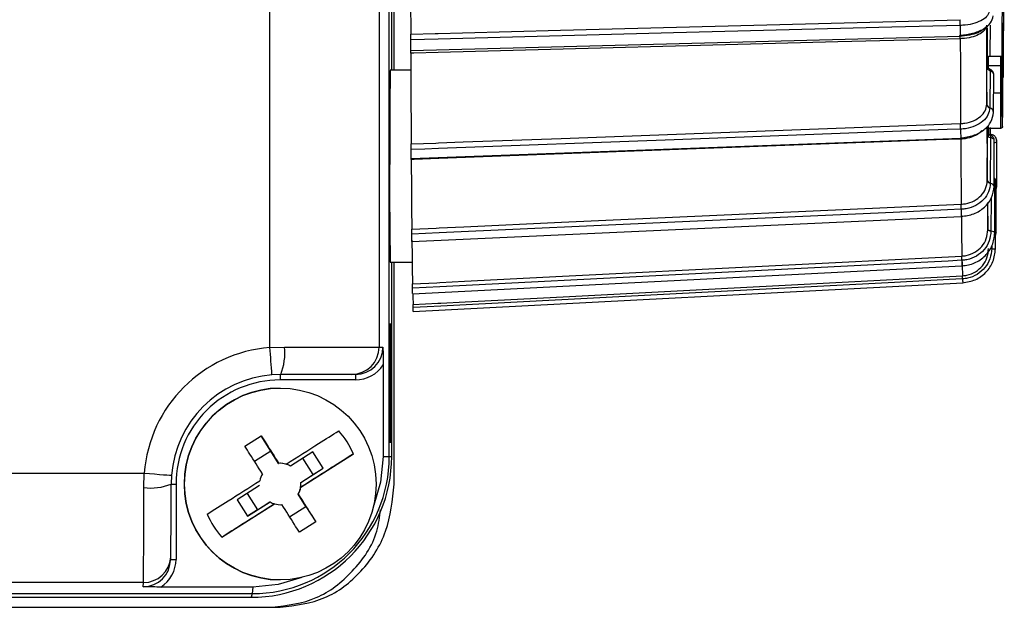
# Model space of a CAD drawing. Extents: x 5 to 297, y -3 to 205.
# Tile 6 of 38: x 47.22 to 50.81, y 67.44 to 69.58. Entities that reach past the tile are written whole.
import ezdxf

# ---------------------------------------------------------------- set-up
doc = ezdxf.new("R2010")
doc.units = 0
doc.layers.get('0').update_dxf_attribs({"linetype": 'CONTINUOUS'})

msp = doc.modelspace()

# ---------------------------------------------------------------- linework, layer by layer
at = {"color": 7, "linetype": 'CONTINUOUS'}
for p, q in [((48.1322, 68.3838), (48.1322, 75.0869)), ((48.5307, 75.0854), (48.5307, 68.3854)), ((48.568, 67.9854), (48.568, 72.8096)), ((48.5769, 69.3954), (48.5769, 70.1454)), ((48.5856, 69.3954), (48.5856, 70.1454)), ((48.6464, 69.4677), (50.6521, 69.5203)), ((50.7558, 69.4468), (50.8008, 69.4468)), ((50.7487, 69.2719), (50.7495, 69.4078)), ((50.7554, 69.4022), (50.7555, 69.4128)), ((50.7555, 69.4128), (50.8005, 69.4128)), ((48.6467, 69.3954), (48.5717, 69.3954)), ((50.7607, 69.3943), (50.7599, 69.2592)), ((50.7739, 69.242), (50.7746, 69.3782)), ((50.8094, 69.3697), (50.8094, 69.3697)), ((50.7599, 69.2592), (50.7599, 69.2585)), ((50.7558, 69.1839), (50.8008, 69.1839)), ((48.6481, 69.0731), (50.6537, 69.1475)), ((50.7507, 68.9934), (50.7513, 69.1599)), ((50.7625, 69.1499), (50.7619, 68.9845)), ((50.7759, 68.9717), (50.7764, 69.1385)), ((50.7856, 68.9718), (50.7851, 69.1387)), ((48.6483, 69.0701), (48.6482, 69.0732)), ((50.7619, 68.9845), (50.7619, 68.9836)), ((50.7782, 68.8017), (50.7785, 68.9878)), ((50.7833, 68.8018), (50.783, 68.9879)), ((50.783, 68.9603), (50.7856, 68.9717)), ((50.7808, 68.7438), (50.7808, 68.9364)), ((50.753, 68.8139), (50.7532, 68.9132)), ((48.6504, 68.7704), (50.6559, 68.8614)), ((50.6559, 68.8614), (50.6558, 68.862)), ((50.7642, 68.8093), (50.7642, 68.8082)), ((50.7808, 68.7896), (50.7833, 68.8018)), ((50.7668, 68.7455), (50.7668, 68.7445)), ((48.5717, 68.6954), (48.6515, 68.6954)), ((48.5769, 67.9854), (48.5769, 68.6954)), ((48.5856, 67.8854), (48.5856, 68.6954)), ((48.653, 68.58), (50.6584, 68.6815)), ((50.6584, 68.6815), (50.6583, 68.6817)), ((48.6558, 68.5151), (50.661, 68.6202)), ((48.5717, 68.4711), (48.5703, 68.0381)), ((48.5731, 68.0381), (48.5717, 68.4711)), ((48.1322, 68.3838), (48.1851, 68.3854)), ((48.1851, 68.3854), (48.5307, 68.3854)), ((48.5307, 68.3854), (48.5448, 68.3854)), ((48.5456, 68.3204), (48.5456, 67.9854)), ((48.1716, 68.2854), (48.1398, 68.2841)), ((48.4308, 68.2854), (48.1716, 68.2854)), ((48.4447, 68.2854), (48.4308, 68.2854)), ((48.4447, 68.2654), (48.1696, 68.2654)), ((48.17, 68.2354), (48.1696, 68.2354)), ((48.0411, 68.0234), (48.1009, 68.0612)), ((48.1355, 68.0056), (48.1009, 68.0612)), ((48.5703, 68.0381), (48.5731, 68.0381)), ((48.1355, 68.0056), (48.0758, 67.9678)), ((48.164, 67.9606), (48.1355, 68.0056)), ((48.2895, 68.0028), (48.2076, 67.9509)), ((48.3273, 67.943), (48.2895, 68.0028)), ((48.2447, 67.8733), (48.437, 67.9951)), ((48.29, 67.9196), (48.2523, 67.9792)), ((48.5456, 67.9854), (48.568, 67.9854)), ((48.568, 67.9854), (48.5769, 67.9854)), ((36.9704, 67.925), (47.6735, 67.925)), ((47.6719, 67.8721), (47.6735, 67.925)), ((48.164, 67.9606), (48.1647, 67.9606)), ((48.1912, 67.9578), (48.1914, 67.9578)), ((48.2072, 67.9509), (48.2076, 67.9509)), ((48.2454, 67.8911), (48.3273, 67.943)), ((48.29, 67.9196), (48.3273, 67.943)), ((47.7729, 67.9171), (47.7716, 67.8854)), ((48.245, 67.8911), (48.29, 67.9196)), ((48.245, 67.8911), (48.2454, 67.8911)), ((47.7896, 67.8854), (47.7896, 67.6103)), ((48.0949, 67.8796), (48.013, 67.8277)), ((48.2449, 67.8733), (48.2447, 67.8733)), ((48.013, 67.8277), (48.0508, 67.768)), ((48.0496, 67.8509), (48.0874, 67.7913)), ((48.0508, 67.768), (48.1327, 67.8198)), ((48.0874, 67.7913), (48.1324, 67.8198)), ((48.1324, 67.8198), (48.1327, 67.8198)), ((48.2353, 67.8479), (48.236, 67.8479)), ((48.2638, 67.8029), (48.2353, 67.8479)), ((47.9568, 67.6911), (48.1491, 67.8129)), ((48.0874, 67.7913), (48.0508, 67.768)), ((48.1491, 67.8129), (48.1494, 67.8129)), ((48.1756, 67.8101), (48.1762, 67.8101)), ((48.2041, 67.7651), (48.2638, 67.8029)), ((48.2638, 67.8029), (48.2996, 67.7473)), ((48.2996, 67.7473), (48.2398, 67.7095)), ((47.7695, 67.6035), (47.7705, 67.6185)), ((47.7705, 67.6185), (47.7707, 67.6253)), ((48.1696, 67.5354), (48.17, 67.5354)), ((47.6707, 67.5254), (36.9708, 67.5254)), ((47.6697, 67.5102), (47.6707, 67.5254)), ((48.0696, 67.5094), (47.7346, 67.5094)), ((48.0696, 67.5094), (48.068, 67.4854)), ((36.568, 67.4854), (48.068, 67.4854)), ((44.675, 67.4718), (48.0633, 67.4718)), ((48.068, 67.4854), (48.0633, 67.4718)), ((36.4514, 67.4354), (48.1702, 67.4354))]:
    msp.add_line(p, q, dxfattribs=at)
at = {"color": 1, "linetype": 'CONTINUOUS'}
for p, q in [((50.7743, 69.3129), (50.8004, 69.3129)), ((50.6539, 69.1444), (50.6538, 69.1475)), ((50.7644, 68.9282), (50.7642, 68.8093)), ((50.7668, 68.7539), (50.7668, 68.7455)), ((47.7716, 67.8854), (47.7896, 67.8854)), ((47.7699, 67.6103), (47.7896, 67.6103))]:
    msp.add_line(p, q, dxfattribs=at)
at = {"color": 7, "linetype": 'CONTINUOUS', "flags": 128}
for points in [[(48.6463, 69.5277), (48.7357, 69.53), (48.7463, 69.5303), (48.8357, 69.5326), (49.1934, 69.542), (50.652, 69.5802)], [(50.652, 69.5593), (50.6022, 69.558), (50.4029, 69.5528), (49.606, 69.5319), (48.7463, 69.5094), (48.6965, 69.5081), (48.6462, 69.5068)], [(50.7503, 69.5492), (50.7507, 69.4805), (50.7513, 69.3978)], [(50.7607, 69.5597), (50.7607, 69.5569), (50.7601, 69.4581), (50.76, 69.4468)], [(50.6522, 69.5108), (50.5628, 69.5084), (50.2052, 69.4991), (48.7465, 69.4608), (48.6571, 69.4585), (48.6465, 69.4582)], [(48.6479, 69.1268), (48.7374, 69.1301), (48.748, 69.1305), (48.8374, 69.1338), (49.195, 69.1471), (50.6536, 69.2011)], [(50.7515, 69.1562), (50.7513, 69.1812), (50.7512, 69.1876)], [(50.7536, 69.1901), (50.7539, 69.1741), (50.7545, 69.1537)], [(50.7603, 69.1839), (50.7603, 69.1812), (50.7601, 69.1562)], [(50.7622, 69.1598), (50.7623, 69.1839), (50.7623, 69.1864)], [(50.6536, 69.1807), (50.6038, 69.1788), (50.4046, 69.1715), (49.6077, 69.1419), (48.748, 69.1101), (48.6982, 69.1082), (48.648, 69.1064)], [(50.6537, 69.1475), (50.6537, 69.1481), (50.6537, 69.1491)], [(50.6539, 69.1444), (50.5645, 69.1411), (50.2069, 69.1279), (48.7483, 69.0738), (48.6589, 69.0705), (48.6483, 69.0701)], [(48.6502, 68.8158), (48.7396, 68.8198), (48.7502, 68.8203), (48.8396, 68.8244), (49.1972, 68.8406), (50.6557, 68.9068)], [(50.6557, 68.8882), (50.6059, 68.886), (50.4067, 68.8769), (49.6099, 68.8408), (48.7502, 68.8017), (48.7004, 68.7995), (48.6502, 68.7972)], [(50.7642, 68.8093), (50.7618, 68.8096), (50.7597, 68.8101), (50.7577, 68.8106), (50.7561, 68.8112), (50.7548, 68.8118), (50.7538, 68.8125), (50.7532, 68.8132), (50.753, 68.8139)], [(50.7642, 68.8082), (50.7618, 68.8086), (50.7597, 68.8091), (50.7577, 68.8096), (50.7561, 68.8102), (50.7548, 68.8109), (50.7538, 68.8116), (50.7532, 68.8123), (50.753, 68.813)], [(48.6528, 68.6158), (48.7422, 68.6203), (48.7528, 68.6209), (48.8422, 68.6254), (49.1998, 68.6435), (50.6581, 68.7173)], [(50.6582, 68.7019), (50.6084, 68.6994), (50.4092, 68.6893), (49.6125, 68.6489), (48.7529, 68.6054), (48.7031, 68.6029), (48.6529, 68.6004)], [(48.6556, 68.5405), (48.745, 68.5452), (48.7556, 68.5458), (48.845, 68.5505), (49.2026, 68.5692), (50.6608, 68.6457)], [(50.6609, 68.6343), (50.6111, 68.6317), (50.4119, 68.6213), (49.6152, 68.5795), (48.7557, 68.5345), (48.7059, 68.5319), (48.6557, 68.5292)], [(48.5456, 67.9854), (48.5365, 67.8925), (48.5113, 67.8078)], [(47.6735, 67.925), (47.6929, 67.9235), (47.7116, 67.922), (47.7288, 67.9206), (47.7439, 67.9194), (47.7562, 67.9184), (47.7654, 67.9177), (47.771, 67.9172), (47.7729, 67.9171)], [(48.1698, 67.8099), (48.17, 67.8099), (48.1756, 67.8101)], [(48.2487, 67.5443), (48.1625, 67.5185), (48.0696, 67.5094)]]:
    msp.add_lwpolyline(points, dxfattribs=at)
at = {"color": 1, "linetype": 'CONTINUOUS', "flags": 128}
for points in [[(50.7591, 69.4003), (50.7597, 69.3998), (50.7604, 69.3986), (50.7607, 69.3968), (50.7607, 69.3943)], [(50.7594, 69.1601), (50.7594, 69.1601), (50.7606, 69.1593), (50.7615, 69.1578), (50.7621, 69.1557), (50.7625, 69.153), (50.7625, 69.1499)], [(50.7759, 68.9716), (50.7759, 68.9717), (50.7749, 68.9752), (50.7721, 68.9785), (50.7676, 68.9813), (50.7619, 68.9836)], [(50.7782, 68.8017), (50.7782, 68.8017), (50.7772, 68.8036), (50.7744, 68.8053), (50.77, 68.8069), (50.7642, 68.8082)], [(50.7833, 68.8018), (50.7833, 68.8017), (50.7823, 68.8), (50.7808, 68.7991)]]:
    msp.add_lwpolyline(points, dxfattribs=at)
at = {"color": 7, "linetype": 'CONTINUOUS'}
msp.add_circle((48.17, 67.8854), 0.35, dxfattribs=at)
for centre, radius, start, end in [((-73.2327, 70.2631), 124.0403, 359.600513, 0.042638), ((-70.1375, 70.257), 120.9501, 359.579689, 0.046598), ((-70.463, 70.296), 121.2759, 359.562365, 0.028051), ((309.8401, 70.3405), 261.1951, 180.093644, 180.178308), ((198.2316, 70.0646), 147.485, 180.195827, 180.30796), ((165.3403, 70.0413), 114.5924, 180.244668, 180.317704), ((50.7361, 69.5237), 0.0841, 180.1472, 182.352), ((206.7784, 70.0423), 156.1271, 180.19507, 180.308717), ((213.8687, 70.0189), 165.2232, 180.194427, 180.309361), ((60.7684, 69.1624), 12.1989, 178.90585, 180.35426), ((50.8016, 69.516), 0.2031, 269.6488, 271.0678), ((50.7634, 69.2736), 0.0147, 186.4503, 256.3811), ((50.7635, 69.2729), 0.0149, 186.4168, 255.9951), ((115.2947, 69.5844), 64.5466, 180.352036, 180.524603), ((121.0009, 69.5509), 70.3482, 180.331039, 180.524581), ((63.188, 68.9655), 14.6188, 179.5238, 181.05879), ((123.0891, 69.4988), 74.4421, 180.329938, 180.525682), ((50.7627, 68.9969), 0.0124, 196.0958, 266.5536), ((50.7628, 68.9961), 0.0125, 195.9105, 266.0147), ((63.8509, 69.0579), 13.1002, 180.6748, 181.06726), ((67.9559, 69.0313), 17.3006, 180.5451, 181.03985), ((66.9529, 68.9489), 18.3031, 180.54223, 181.04273), ((51.2583, 68.6972), 0.5997, 180.0551, 184.9288), ((49.033, 68.5794), 0.3794, 179.8976, 185.878), ((48.1719, 67.8854), 0.5, 94.5514, 175.4488), ((39.7999, 67.6954), 8.3607, 4.0375, 4.72264), ((47.9901, 68.3608), 0.1966, 337.4252, 7.1728), ((48.4307, 68.3853), 0.1, 270.0237, 0.0236), ((49.838, 68.2704), 1.6683, 179.4848, 180.1717), ((50.113, 68.2704), 1.6683, 179.4848, 180.1717), ((48.1716, 67.8854), 0.4, 94.5514, 175.4488), ((48.1696, 67.8854), 0.38, 90.0001, 180.0001), ((48.1696, 67.8854), 0.35, 90.0002, 269.9998), ((48.1701, 67.8854), 0.2885, 22.359, 42.3174), ((48.0633, 67.9854), 0.5135, 270.0001, 0.0001), ((48.068, 67.9854), 0.5, 270.0001, 0.0001), ((48.1704, 67.8854), 0.0755, 73.8313, 94.3901), ((48.1698, 67.8854), 0.0755, 60.2864, 90), ((48.1701, 67.8854), 0.0755, 60.2864, 73.8313), ((48.1704, 67.8854), 0.0755, 150.2866, 170.8453), ((48.1698, 67.8854), 0.0755, 330.2866, 4.3901), ((48.1701, 67.8854), 0.0755, 350.8453, 4.3901), ((16.9863, 67.7993), 30.6857, 359.48858, 0.13597), ((47.6965, 68.069), 0.1984, 262.8739, 292.2382), ((24.7574, 67.8307), 23.0143, 359.48858, 0.13597), ((48.1704, 67.8854), 0.0755, 330.2866, 350.8453), ((48.1701, 67.8854), 0.0755, 240.2864, 253.8313), ((48.1704, 67.8854), 0.0755, 253.8313, 274.3901), ((48.1702, 67.8854), 0.2885, 202.359, 222.3174)]:
    msp.add_arc(centre, radius, start, end, dxfattribs=at)
at = {"color": 1, "linetype": 'CONTINUOUS'}
for centre, radius, start, end in [((53.789, 69.5456), 3.1371, 179.7494, 180.4039), ((50.7551, 69.2403), 0.0188, 5.0789, 75.2062), ((53.1142, 69.1715), 2.4606, 179.785, 180.5214), ((50.7673, 69.1551), 0.00509, 82.6468, 141.7205), ((50.7782, 68.972), 0.0074, 310.3659, 358.6654), ((52.2434, 68.8818), 1.5877, 179.7698, 180.7168), ((50.7914, 71.6671), 2.9227, 269.3942, 269.5178), ((51.1922, 76.8035), 8.0702, 266.97774, 267.07725), ((51.7067, 68.6983), 1.0485, 179.8058, 180.91), ((51.1528, 68.6318), 0.4919, 179.6994, 181.346), ((47.6708, 67.6254), 0.0999, 269.9728, 356.0494)]:
    msp.add_arc(centre, radius, start, end, dxfattribs=at)
at = {"color": 7, "linetype": 'CONTINUOUS'}
for centre, major_axis, ratio, start_param, end_param in [((50.7695, 69.4063), (0.0199, -0.003), 0.698911, 3.251666, 4.361227), ((50.7713, 69.1581), (0.02, -0.0025), 0.493988, 3.207663, 4.317224), ((48.4447, 68.3854), (0.1001, 0), 0.998699, 4.712389, 6.283185), ((48.4447, 68.3854), (0.1201, 0), 0.999053, 4.712389, 5.710785), ((47.6697, 67.6103), (0.001, 0.1001), 0.998663, 3.151355, 4.722151), ((47.6696, 67.6103), (0, 0.1201), 0.999044, 3.713993, 4.712389)]:
    msp.add_ellipse(centre, major_axis=major_axis, ratio=ratio, start_param=start_param, end_param=end_param, dxfattribs=at)
for points, knots in [([(50.7584, 69.6143), (50.757, 69.6081), (50.7542, 69.5956), (50.7346, 69.5791), (50.706, 69.5666), (50.6766, 69.5605), (50.6581, 69.5596), (50.652, 69.5593)], [0, 0, 0, 0, 0.22259, 0.445284, 0.668029, 0.890783, 1, 1, 1, 1]), ([(50.652, 69.5593), (50.6519, 69.5609), (50.6519, 69.5641), (50.6519, 69.5696), (50.6519, 69.5752), (50.6519, 69.5785), (50.652, 69.5802)], [0, 0, 0, 0, 0.25, 0.5, 0.75, 1, 1, 1, 1]), ([(50.652, 69.5235), (50.6675, 69.5253), (50.6986, 69.5288), (50.7381, 69.5452), (50.7662, 69.5677), (50.7703, 69.5853), (50.7723, 69.5942)], [0, 0, 0, 0, 0.246853, 0.496329, 0.747647, 1, 1, 1, 1]), ([(50.7428, 69.5519), (50.7421, 69.5504), (50.7398, 69.5458), (50.7229, 69.5346), (50.6948, 69.5249), (50.6674, 69.5204), (50.6515, 69.5206), (50.648, 69.5207)], [0, 0, 0, 0, 0.12253, 0.375021, 0.641134, 0.920472, 1, 1, 1, 1]), ([(50.7475, 69.5601), (50.7462, 69.5545), (50.7437, 69.5433), (50.726, 69.5284), (50.7003, 69.5173), (50.674, 69.5119), (50.6575, 69.5111), (50.6522, 69.5108)], [0, 0, 0, 0, 0.223538, 0.447066, 0.670551, 0.893983, 1, 1, 1, 1]), ([(48.6462, 69.5068), (48.6463, 69.5088), (48.6463, 69.5127), (48.6463, 69.5196), (48.6463, 69.5246), (48.6463, 69.5272), (48.6463, 69.5277)], [0, 0, 0, 0, 0.3070079, 0.614028, 0.9207477, 1, 1, 1, 1]), ([(48.6464, 69.468), (48.6464, 69.468), (48.6463, 69.4682), (48.6463, 69.4718), (48.6462, 69.4777), (48.6462, 69.4853), (48.6462, 69.4938), (48.6462, 69.5012), (48.6462, 69.5052), (48.6462, 69.5068)], [0, 0, 0, 0, 0.1219, 0.277447, 0.432994, 0.588541, 0.744088, 0.899635, 1, 1, 1, 1]), ([(48.6465, 69.4582), (48.6465, 69.46), (48.6465, 69.4637), (48.6464, 69.4669), (48.6464, 69.4679), (48.6464, 69.4678), (48.6464, 69.4678)], [0, 0, 0, 0, 0.328434, 0.656861, 0.985502, 1, 1, 1, 1]), ([(50.7555, 69.4128), (50.7555, 69.4235), (50.7556, 69.4427), (50.7557, 69.4455), (50.7558, 69.4468)], [0, 0, 0, 0, 0.559342, 1, 1, 1, 1]), ([(50.8005, 69.4128), (50.8005, 69.4132), (50.8005, 69.4206), (50.8005, 69.4301), (50.8006, 69.4406), (50.8007, 69.446), (50.8008, 69.4465), (50.8008, 69.4468)], [0, 0, 0, 0, 0.0222773, 0.3783061, 0.5131229, 0.8074194, 1, 1, 1, 1]), ([(50.8008, 69.4468), (50.8014, 69.4467), (50.8025, 69.4466), (50.804, 69.4457), (50.8051, 69.4445), (50.8056, 69.4433), (50.8058, 69.4423), (50.8058, 69.442), (50.8058, 69.4418)], [0, 0, 0, 0, 0.21455, 0.4291, 0.643684, 0.858342, 0.921993, 1, 1, 1, 1]), ([(50.8058, 69.4418), (50.8058, 69.4416), (50.8057, 69.4411), (50.8056, 69.4361), (50.8056, 69.4262), (50.8055, 69.417), (50.8055, 69.4102)], [0, 0, 0, 0, 0.194002, 0.484645, 0.618294, 1, 1, 1, 1]), ([(50.8062, 69.3152), (50.8062, 69.3308), (50.8062, 69.3622), (50.8061, 69.4004), (50.806, 69.4253), (50.8059, 69.4373), (50.8059, 69.4414), (50.8058, 69.4417), (50.8058, 69.4418)], [0, 0, 0, 0, 0.288847, 0.580669, 0.708734, 0.837886, 0.953673, 1, 1, 1, 1]), ([(50.7495, 69.4078), (50.7495, 69.4078), (50.7495, 69.4078), (50.7495, 69.4076), (50.7496, 69.4074)], [0, 0, 0, 0, 0.036763, 1, 1, 1, 1]), ([(50.7591, 69.4003), (50.7572, 69.4012), (50.7535, 69.4029), (50.7504, 69.406), (50.7499, 69.407), (50.7496, 69.4075)], [0, 0, 0, 0, 0.328238, 0.65949, 1, 1, 1, 1]), ([(50.7744, 69.3783), (50.7743, 69.3805), (50.7741, 69.3854), (50.7705, 69.3921), (50.7653, 69.3974), (50.761, 69.3993), (50.759, 69.4001)], [0, 0, 0, 0, 0.237308, 0.50968, 0.773536, 1, 1, 1, 1]), ([(50.8004, 69.3129), (50.8004, 69.322), (50.8004, 69.3403), (50.8004, 69.3677), (50.8004, 69.3925), (50.8005, 69.4068), (50.8005, 69.4128)], [0, 0, 0, 0, 0.266141, 0.534591, 0.806792, 1, 1, 1, 1]), ([(50.8005, 69.4128), (50.801, 69.4127), (50.8022, 69.4127), (50.8037, 69.4122), (50.8048, 69.4116), (50.8053, 69.411), (50.8055, 69.4105), (50.8055, 69.4103), (50.8055, 69.4102)], [0, 0, 0, 0, 0.21447, 0.428938, 0.643469, 0.858136, 0.932881, 1, 1, 1, 1]), ([(50.8055, 69.4102), (50.8055, 69.4046), (50.8054, 69.3908), (50.8054, 69.3668), (50.8054, 69.3399), (50.8054, 69.3219), (50.8054, 69.3129)], [0, 0, 0, 0, 0.18813, 0.459418, 0.73022, 1, 1, 1, 1]), ([(50.8056, 69.3124), (50.8056, 69.3132), (50.8056, 69.324), (50.8056, 69.3457), (50.8056, 69.3712), (50.8056, 69.3897), (50.8057, 69.4), (50.8057, 69.406), (50.8058, 69.4066), (50.8058, 69.4069)], [0, 0, 0, 0, 0.022211, 0.288912, 0.576518, 0.702838, 0.810831, 0.919601, 1, 1, 1, 1]), ([(50.8058, 69.4069), (50.8058, 69.4067), (50.8058, 69.4062), (50.8059, 69.4011), (50.8059, 69.3919), (50.806, 69.3739), (50.806, 69.3504), (50.806, 69.3289), (50.806, 69.3181), (50.806, 69.3152)], [0, 0, 0, 0, 0.076436, 0.156065, 0.280129, 0.403381, 0.704627, 0.919668, 1, 1, 1, 1]), ([(50.8008, 69.1839), (50.8008, 69.1841), (50.8007, 69.1845), (50.8006, 69.1901), (50.8005, 69.2035), (50.8004, 69.2271), (50.8004, 69.2579), (50.8004, 69.2884), (50.8004, 69.3059), (50.8004, 69.3129)], [0, 0, 0, 0, 0.074689, 0.194349, 0.314095, 0.454816, 0.687193, 0.875371, 1, 1, 1, 1]), ([(50.8054, 69.3129), (50.8054, 69.2956), (50.8054, 69.2658), (50.8055, 69.2293), (50.8055, 69.207), (50.8056, 69.1946), (50.8057, 69.1895), (50.8058, 69.1891), (50.8058, 69.1889)], [0, 0, 0, 0, 0.32304, 0.55757, 0.696016, 0.811292, 0.926764, 1, 1, 1, 1]), ([(50.8058, 69.2238), (50.8058, 69.224), (50.8057, 69.2245), (50.8057, 69.2291), (50.8056, 69.2384), (50.8056, 69.2561), (50.8056, 69.2792), (50.8056, 69.2998), (50.8056, 69.3101), (50.8056, 69.3124)], [0, 0, 0, 0, 0.071537, 0.157891, 0.287837, 0.417137, 0.710864, 0.935167, 1, 1, 1, 1]), ([(50.8058, 69.1889), (50.8058, 69.1891), (50.8059, 69.1895), (50.806, 69.1951), (50.8061, 69.2091), (50.8061, 69.2347), (50.8062, 69.2709), (50.8062, 69.3005), (50.8062, 69.3152)], [0, 0, 0, 0, 0.076699, 0.188989, 0.320864, 0.451263, 0.726873, 1, 1, 1, 1]), ([(50.806, 69.3152), (50.806, 69.3089), (50.806, 69.2962), (50.806, 69.2772), (50.806, 69.2594), (50.806, 69.2486), (50.806, 69.2438)], [0, 0, 0, 0, 0.261341, 0.52278, 0.784482, 1, 1, 1, 1]), ([(50.6536, 69.2011), (50.6589, 69.2015), (50.6753, 69.2027), (50.7016, 69.2103), (50.7273, 69.2262), (50.745, 69.2474), (50.7475, 69.2633), (50.7487, 69.2713)], [0, 0, 0, 0, 0.106017, 0.329449, 0.552934, 0.776462, 1, 1, 1, 1]), ([(50.7599, 69.2585), (50.7585, 69.2497), (50.7558, 69.232), (50.7362, 69.2086), (50.7077, 69.191), (50.6782, 69.1824), (50.6597, 69.1811), (50.6536, 69.1807)], [0, 0, 0, 0, 0.2225903, 0.445284, 0.6680289, 0.8907827, 1, 1, 1, 1]), ([(50.7487, 69.2713), (50.7487, 69.2713), (50.7487, 69.2715), (50.7487, 69.2717), (50.7487, 69.2719)], [0, 0, 0, 0, 0.04216, 1, 1, 1, 1]), ([(50.6537, 69.1491), (50.6692, 69.1511), (50.7005, 69.1552), (50.7399, 69.1767), (50.7678, 69.2066), (50.7718, 69.2302), (50.7739, 69.2419)], [0, 0, 0, 0, 0.247987, 0.497659, 0.748505, 1, 1, 1, 1]), ([(50.806, 69.2438), (50.8059, 69.2418), (50.8059, 69.2363), (50.8059, 69.2293), (50.8058, 69.2245), (50.8058, 69.224), (50.8058, 69.2238)], [0, 0, 0, 0, 0.183997, 0.523142, 0.774311, 1, 1, 1, 1]), ([(50.6536, 69.1807), (50.6536, 69.1825), (50.6535, 69.186), (50.6535, 69.1916), (50.6535, 69.1968), (50.6535, 69.1997), (50.6536, 69.2011)], [0, 0, 0, 0, 0.25, 0.5, 0.75, 1, 1, 1, 1]), ([(50.8058, 69.1889), (50.8058, 69.1887), (50.8058, 69.1883), (50.8056, 69.1874), (50.8051, 69.1862), (50.804, 69.185), (50.8025, 69.1841), (50.8014, 69.184), (50.8008, 69.1839)], [0, 0, 0, 0, 0.090975, 0.14153, 0.356187, 0.570804, 0.785402, 1, 1, 1, 1]), ([(50.7513, 69.1599), (50.7513, 69.1599), (50.7513, 69.1606), (50.7513, 69.1611), (50.7513, 69.1615)], [0, 0, 0, 0, 0.035753, 1, 1, 1, 1]), ([(50.7593, 69.1602), (50.7571, 69.1609), (50.7536, 69.1621), (50.752, 69.1632), (50.7515, 69.1636)], [0, 0, 0, 0, 0.642938, 1, 1, 1, 1]), ([(50.7762, 69.1385), (50.7763, 69.1391), (50.7767, 69.1422), (50.7748, 69.1474), (50.7712, 69.1532), (50.7661, 69.1573), (50.762, 69.1595), (50.7595, 69.16), (50.7592, 69.1601)], [0, 0, 0, 0, 0.059506, 0.31034, 0.53278, 0.745618, 0.972116, 1, 1, 1, 1]), ([(50.768, 69.1601), (50.766, 69.1608), (50.7625, 69.162), (50.7608, 69.1631), (50.7601, 69.1636)], [0, 0, 0, 0, 0.561977, 1, 1, 1, 1]), ([(50.785, 69.1386), (50.785, 69.1387), (50.7855, 69.1414), (50.7839, 69.1464), (50.7805, 69.1525), (50.7755, 69.1568), (50.7712, 69.1593), (50.7685, 69.1599), (50.7679, 69.16)], [0, 0, 0, 0, 0.010414, 0.276691, 0.501153, 0.7167, 0.940678, 1, 1, 1, 1]), ([(48.648, 69.1064), (48.648, 69.1086), (48.648, 69.113), (48.648, 69.1197), (48.648, 69.1243), (48.6479, 69.1264), (48.6479, 69.1268)], [0, 0, 0, 0, 0.307008, 0.614028, 0.920748, 1, 1, 1, 1]), ([(48.6481, 69.0732), (48.6481, 69.0732), (48.6481, 69.0727), (48.6481, 69.0743), (48.648, 69.0782), (48.648, 69.0847), (48.648, 69.0926), (48.648, 69.1002), (48.648, 69.1046), (48.648, 69.1064)], [0, 0, 0, 0, 0.001212, 0.178138, 0.355064, 0.531989, 0.708915, 0.885841, 1, 1, 1, 1]), ([(50.7827, 68.9879), (50.7828, 68.9888), (50.7831, 68.992), (50.7811, 68.9969), (50.7785, 69.001), (50.7765, 69.0026), (50.776, 69.0031)], [0, 0, 0, 0, 0.152558, 0.555364, 0.879461, 1, 1, 1, 1]), ([(50.6557, 68.9068), (50.661, 68.9073), (50.6774, 68.9087), (50.7037, 68.9181), (50.7294, 68.9375), (50.747, 68.9634), (50.7495, 68.9829), (50.7507, 68.9926)], [0, 0, 0, 0, 0.106017, 0.329449, 0.552934, 0.776462, 1, 1, 1, 1]), ([(50.7619, 68.9836), (50.7605, 68.9727), (50.7578, 68.9511), (50.7383, 68.9224), (50.7098, 68.9008), (50.6803, 68.8903), (50.6618, 68.8887), (50.6557, 68.8882)], [0, 0, 0, 0, 0.22259, 0.445284, 0.668029, 0.890783, 1, 1, 1, 1]), ([(50.6558, 68.862), (50.6715, 68.8642), (50.7028, 68.8687), (50.7422, 68.8942), (50.7699, 68.9297), (50.7739, 68.9576), (50.7759, 68.9716)], [0, 0, 0, 0, 0.248971, 0.498806, 0.749239, 1, 1, 1, 1]), ([(50.7507, 68.9926), (50.7507, 68.9926), (50.7507, 68.9929), (50.7507, 68.9932), (50.7507, 68.9934)], [0, 0, 0, 0, 0.04216, 1, 1, 1, 1]), ([(50.7782, 68.9878), (50.7783, 68.9887), (50.7785, 68.9919), (50.7775, 68.9954), (50.7761, 68.9974), (50.776, 68.9976)], [0, 0, 0, 0, 0.27112, 0.936663, 1, 1, 1, 1]), ([(50.7806, 68.9364), (50.7806, 68.9368), (50.781, 68.9395), (50.7801, 68.9428), (50.7787, 68.9451), (50.7784, 68.9455)], [0, 0, 0, 0, 0.130721, 0.868026, 1, 1, 1, 1]), ([(50.6557, 68.8882), (50.6557, 68.8901), (50.6556, 68.8937), (50.6556, 68.899), (50.6556, 68.9036), (50.6556, 68.9057), (50.6557, 68.9068)], [0, 0, 0, 0, 0.25, 0.5, 0.75, 1, 1, 1, 1]), ([(48.6502, 68.7972), (48.6502, 68.7995), (48.6502, 68.804), (48.6502, 68.8102), (48.6502, 68.8139), (48.6502, 68.8155), (48.6502, 68.8158)], [0, 0, 0, 0, 0.307008, 0.614028, 0.920748, 1, 1, 1, 1]), ([(48.6504, 68.7706), (48.6504, 68.7705), (48.6503, 68.7701), (48.6503, 68.7722), (48.6503, 68.7767), (48.6502, 68.7836), (48.6502, 68.7908), (48.6502, 68.7954), (48.6502, 68.7972)], [0, 0, 0, 0, 0.047213, 0.2523234, 0.4574339, 0.6625443, 0.8676547, 1, 1, 1, 1]), ([(50.6581, 68.7173), (50.6634, 68.7179), (50.6799, 68.7195), (50.7062, 68.7299), (50.7318, 68.7516), (50.7494, 68.7804), (50.7518, 68.8021), (50.753, 68.813)], [0, 0, 0, 0, 0.106017, 0.329449, 0.552934, 0.776462, 1, 1, 1, 1]), ([(50.7642, 68.8082), (50.7629, 68.7962), (50.7602, 68.772), (50.7407, 68.74), (50.7122, 68.7159), (50.6828, 68.7042), (50.6643, 68.7024), (50.6582, 68.7019)], [0, 0, 0, 0, 0.2225903, 0.445284, 0.6680289, 0.8907827, 1, 1, 1, 1]), ([(50.6583, 68.6817), (50.6741, 68.684), (50.7055, 68.6888), (50.7448, 68.7167), (50.7724, 68.7556), (50.7763, 68.7864), (50.7782, 68.8017)], [0, 0, 0, 0, 0.249711, 0.499664, 0.749786, 1, 1, 1, 1]), ([(50.753, 68.813), (50.753, 68.813), (50.753, 68.8133), (50.753, 68.8136), (50.753, 68.8139)], [0, 0, 0, 0, 0.04216, 1, 1, 1, 1]), ([(50.6582, 68.7019), (50.6582, 68.7036), (50.6581, 68.7072), (50.658, 68.7117), (50.658, 68.7154), (50.6581, 68.7167), (50.6581, 68.7173)], [0, 0, 0, 0, 0.25, 0.5, 0.75, 1, 1, 1, 1]), ([(50.6608, 68.6457), (50.6661, 68.6462), (50.6825, 68.6478), (50.7088, 68.6587), (50.7344, 68.6811), (50.7519, 68.7109), (50.7543, 68.7334), (50.7556, 68.7446)], [0, 0, 0, 0, 0.106017, 0.329449, 0.552934, 0.776462, 1, 1, 1, 1]), ([(50.7668, 68.7445), (50.7654, 68.732), (50.7628, 68.707), (50.7433, 68.6738), (50.7149, 68.6489), (50.6855, 68.6367), (50.667, 68.6349), (50.6609, 68.6343)], [0, 0, 0, 0, 0.2225903, 0.445284, 0.6680289, 0.8907827, 1, 1, 1, 1]), ([(50.661, 68.6202), (50.6768, 68.6226), (50.7082, 68.6274), (50.7475, 68.6562), (50.775, 68.6963), (50.7788, 68.7279), (50.7808, 68.7438)], [0, 0, 0, 0, 0.2500001, 0.5000002, 0.7500001, 1, 1, 1, 1]), ([(50.6609, 68.6343), (50.6609, 68.6359), (50.6608, 68.6391), (50.6607, 68.6427), (50.6607, 68.6451), (50.6608, 68.6455), (50.6608, 68.6457)], [0, 0, 0, 0, 0.25, 0.5, 0.75, 1, 1, 1, 1]), ([(48.6529, 68.6004), (48.6529, 68.6025), (48.6528, 68.6069), (48.6528, 68.6121), (48.6528, 68.6148), (48.6528, 68.6156), (48.6528, 68.6158)], [0, 0, 0, 0, 0.307008, 0.614028, 0.920748, 1, 1, 1, 1]), ([(48.653, 68.5804), (48.653, 68.5803), (48.653, 68.5801), (48.6529, 68.5827), (48.6529, 68.5878), (48.6529, 68.5941), (48.6529, 68.5986), (48.6529, 68.6004)], [0, 0, 0, 0, 0.11096, 0.354851, 0.598741, 0.842632, 1, 1, 1, 1]), ([(48.6557, 68.5292), (48.6557, 68.5312), (48.6557, 68.535), (48.6556, 68.5389), (48.6556, 68.5404), (48.6556, 68.5405), (48.6556, 68.5405)], [0, 0, 0, 0, 0.307008, 0.614028, 0.920748, 1, 1, 1, 1]), ([(48.6558, 68.5154), (48.6558, 68.5154), (48.6558, 68.5154), (48.6557, 68.5187), (48.6557, 68.5236), (48.6557, 68.5277), (48.6557, 68.5292)], [0, 0, 0, 0, 0.204474, 0.505213, 0.805951, 1, 1, 1, 1]), ([(48.5448, 68.3854), (48.5449, 68.3852), (48.5451, 68.3735), (48.5455, 68.3528), (48.5456, 68.3303), (48.5456, 68.3204)], [0, 0, 0, 0, 0.009284, 0.560464, 1, 1, 1, 1]), ([(48.1914, 67.9578), (48.2324, 67.9838), (48.302, 68.0279), (48.3597, 68.0645), (48.3835, 68.0796)], [0, 0, 0, 0, 0.588237, 1, 1, 1, 1]), ([(48.1009, 68.0612), (48.1069, 68.0518), (48.1274, 68.0195), (48.1492, 67.985), (48.1647, 67.9606)], [0, 0, 0, 0, 0.292254, 1, 1, 1, 1]), ([(48.1049, 67.9228), (48.0894, 67.9472), (48.0676, 67.9816), (48.0471, 68.0139), (48.0411, 68.0234)], [0, 0, 0, 0, 0.707746, 1, 1, 1, 1]), ([(48.437, 67.9951), (48.4121, 67.9793), (48.3542, 67.9426), (48.2846, 67.8985), (48.2449, 67.8733)], [0, 0, 0, 0, 0.42993, 1, 1, 1, 1]), ([(47.9033, 67.7756), (47.9283, 67.7914), (47.9865, 67.8281), (48.0562, 67.8722), (48.0959, 67.8974)], [0, 0, 0, 0, 0.42993, 1, 1, 1, 1]), ([(48.1702, 67.4354), (48.2259, 67.4422), (48.3354, 67.4558), (48.4717, 67.5609), (48.5677, 67.7082), (48.5796, 67.8264), (48.5856, 67.8854)], [0, 0, 0, 0, 0.254868, 0.500537, 0.750774, 1, 1, 1, 1]), ([(48.236, 67.8479), (48.2514, 67.8236), (48.2732, 67.7891), (48.2936, 67.7568), (48.2996, 67.7473)], [0, 0, 0, 0, 0.707746, 1, 1, 1, 1]), ([(48.1494, 67.8129), (48.1084, 67.7869), (48.0387, 67.7428), (47.9807, 67.7062), (47.9568, 67.6911)], [0, 0, 0, 0, 0.588237, 1, 1, 1, 1]), ([(48.14, 67.4354), (48.1956, 67.4422), (48.3049, 67.4557), (48.4387, 67.5616), (48.5222, 67.6798), (48.5331, 67.7647), (48.5364, 67.791)], [0, 0, 0, 0, 0.2946292, 0.5790229, 0.8692619, 1, 1, 1, 1]), ([(48.2398, 67.7095), (48.2338, 67.7189), (48.2134, 67.7513), (48.1916, 67.7857), (48.1762, 67.8101)], [0, 0, 0, 0, 0.292254, 1, 1, 1, 1]), ([(47.7346, 67.5094), (47.7247, 67.5094), (47.7022, 67.5095), (47.6815, 67.51), (47.6699, 67.5102), (47.6697, 67.5102)], [0, 0, 0, 0, 0.439536, 0.990716, 1, 1, 1, 1])]:
    msp.add_open_spline(points, degree=3, knots=knots, dxfattribs=at)
at = {"color": 1, "linetype": 'CONTINUOUS'}
for points, knots in [([(50.6522, 69.5108), (50.6522, 69.5123), (50.6521, 69.5153), (50.652, 69.5184), (50.652, 69.5202), (50.6521, 69.5202), (50.6521, 69.5203)], [0, 0, 0, 0, 0.26801, 0.536019, 0.804029, 1, 1, 1, 1]), ([(50.7744, 69.3782), (50.7743, 69.3797), (50.7743, 69.3831), (50.7709, 69.3882), (50.766, 69.3922), (50.7621, 69.3937), (50.7607, 69.3943)], [0, 0, 0, 0, 0.219083, 0.521359, 0.824286, 1, 1, 1, 1]), ([(50.7312, 69.1763), (50.7296, 69.1743), (50.7229, 69.1652), (50.7015, 69.1538), (50.6757, 69.146), (50.6592, 69.1448), (50.6539, 69.1444)], [0, 0, 0, 0, 0.105611, 0.467106, 0.828514, 1, 1, 1, 1]), ([(50.7761, 69.1385), (50.7761, 69.1395), (50.7761, 69.142), (50.7727, 69.1455), (50.7678, 69.1484), (50.7639, 69.1495), (50.7625, 69.1499)], [0, 0, 0, 0, 0.21804, 0.52072, 0.824051, 1, 1, 1, 1]), ([(50.7848, 69.1387), (50.7848, 69.1377), (50.7847, 69.1353), (50.7817, 69.1319), (50.778, 69.1302), (50.7764, 69.1294)], [0, 0, 0, 0, 0.284723, 0.681602, 1, 1, 1, 1]), ([(50.7782, 68.9878), (50.7783, 68.9883), (50.7783, 68.9893), (50.7767, 68.9901), (50.7759, 68.9905)], [0, 0, 0, 0, 0.566613, 1, 1, 1, 1]), ([(50.7827, 68.9879), (50.7827, 68.9874), (50.7825, 68.9861), (50.7807, 68.9849), (50.7786, 68.9843), (50.7785, 68.9843)], [0, 0, 0, 0, 0.401313, 0.961688, 1, 1, 1, 1]), ([(50.7805, 68.9364), (50.7805, 68.9364), (50.7806, 68.9364), (50.779, 68.9365), (50.7784, 68.9365)], [0, 0, 0, 0, 0.603292, 1, 1, 1, 1])]:
    msp.add_open_spline(points, degree=3, knots=knots, dxfattribs=at)

doc.saveas('drawing.dxf')
